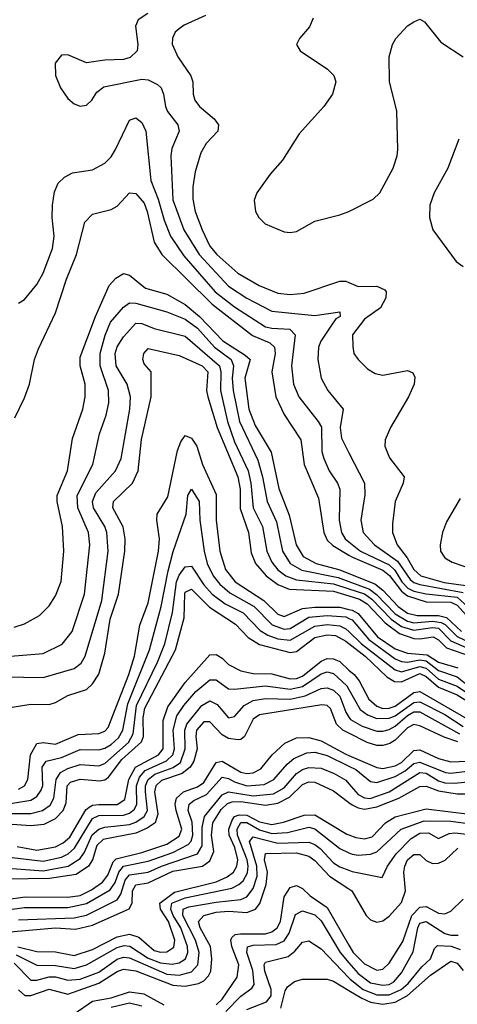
# Model space of a CAD drawing. Header units: inches. Extents: x 884549 to 1028252, y 526810 to 653624.
# Tile 57 of 256: x 938934 to 940351, y 535842 to 539031. Entities that reach past the tile are written whole.
import ezdxf

# ---------------------------------------------------------------- set-up
doc = ezdxf.new("R2010")
doc.units = ezdxf.units.IN
doc.header["$MEASUREMENT"] = 0
doc.layers.add('A9533', color=7, linetype='Continuous')
doc.layers.add('A9543', color=7, linetype='Continuous')

msp = doc.modelspace()

# ---------------------------------------------------------------- linework, layer by layer
at = {"layer": 'A9533', "color": 5}
for points, elevation in [([(939349.5, 539050.5), (939317.6, 539030), (939309.6, 539010), (939316.9, 538950), (939314.6, 538930), (939292.2, 538907.8), (939270, 538901.5), (939210, 538899.8), (939150, 538890.8), (939090, 538916.8), (939070, 538915.4), (939049.3, 538890), (939050.2, 538850), (939066.3, 538810), (939090, 538775.5), (939110, 538758.4), (939130, 538750.4), (939150, 538754.4), (939167.3, 538770), (939183.6, 538796.4), (939206.6, 538813.4), (939330, 538838.3), (939350, 538835.8), (939380.4, 538820.4), (939391.8, 538810), (939400.1, 538790), (939405.8, 538750), (939412.9, 538732.9), (939446.2, 538690), (939450.1, 538670), (939426.7, 538613.3), (939423.5, 538590), (939430, 538447.2), (939465.7, 538350), (939515, 538270), (939610, 538167.9), (939670, 538128.7), (939750, 538087.4), (939890, 538072.5), (939970, 538084.7), (939971.8, 538070), (939958.1, 538061.9), (939941.3, 538038.7), (939909.1, 537990), (939901.6, 537970), (939899.6, 537930), (939910, 537870.4), (939931.5, 537830), (939981.6, 537770), (939971.6, 537710), (939975.8, 537675.8), (940000, 537628.4)], 3060), ([(939536.1, 539043.9), (939466.9, 539013.1), (939450, 539001.2), (939437.6, 538990), (939428.6, 538971.4), (939428.1, 538951.9), (939445.9, 538910), (939488.6, 538848.6), (939494.6, 538830), (939495.6, 538790), (939500.8, 538770), (939516.6, 538750), (939563.7, 538710), (939577.6, 538690), (939575.8, 538670), (939537.6, 538630), (939520.2, 538599.8), (939502.1, 538537.9), (939494.6, 538490), (939494.2, 538450), (939502.6, 538410), (939524.4, 538350), (939550, 538297.7), (939572.6, 538270), (939640.4, 538210), (939709.4, 538170), (939770, 538145), (939810, 538140.4), (939855.3, 538144.7), (939970, 538184.2), (939990, 538184.1), (940000, 538179.9)], 3080), ([(939884.6, 539035.4), (939872.2, 539007.8), (939840.3, 538970), (939830.5, 538950), (939842, 538930), (939930.6, 538870), (939950.6, 538850), (939958, 538830), (939946.4, 538790), (939918.7, 538750), (939838.8, 538661.2), (939784.5, 538575.5), (939744.5, 538530), (939701.8, 538470), (939693.3, 538446.7), (939697.6, 538410), (939708.1, 538390), (939728.9, 538370), (939790, 538343.6), (939810, 538341.3), (939830, 538345.2), (939890, 538378.2), (939970, 538398.3), (939999.7, 538410), (940000, 538410.1)], 3120), ([(938930, 538112.8), (938950, 538124.5), (938990, 538173.4), (939010, 538210.2), (939040.7, 538290), (939045.8, 538330), (939039.5, 538390), (939040.9, 538430), (939046.6, 538473.4), (939058.5, 538501.5), (939079.3, 538520.7), (939105.5, 538534.5), (939170, 538545), (939210, 538565.8), (939230, 538586.5), (939244.3, 538610), (939290, 538705.8), (939310, 538713.2), (939330, 538698), (939343, 538670), (939358.6, 538510), (939382.6, 538450), (939401.7, 538381.7), (939422.7, 538330), (939465.9, 538265.9), (939567.1, 538150), (939630, 538100.9), (939730, 538036.6), (939750, 538031.4), (939809.1, 538029.1), (939825.8, 538010), (939814.5, 537910), (939820.5, 537850), (939838.2, 537810), (939900.9, 537730), (939910.7, 537710.7), (939912.8, 537632.8), (939918.5, 537610), (939935.9, 537570), (939963.3, 537530), (939970.4, 537510), (939968.2, 537410), (939975.4, 537370), (939987.9, 537350), (940000, 537340.3)], 3040), ([(938918.9, 537741.1), (938950, 537806), (938965.5, 537850), (938982.1, 537930), (938994.7, 537965.3), (939050, 538081.3), (939085.4, 538190), (939117.6, 538270), (939144.9, 538375.1), (939170, 538401.2), (939230, 538416.3), (939250, 538426.7), (939290, 538470.1), (939310, 538468.3), (939336.6, 538436.6), (939347.3, 538410), (939369.8, 538309.8), (939394.6, 538270), (939557.2, 538110), (939687.6, 538007.6), (939744, 537984), (939759.1, 537970), (939761, 537950), (939750.9, 537890), (939763.3, 537810), (939790, 537751.9), (939844.8, 537670), (939854.7, 537590), (939901.5, 537481.5), (939918.5, 537370), (939930, 537345.1), (939947.9, 537327.9), (940000, 537296.6)], 3020), ([(938916, 537064), (938950, 537074.8), (938998.7, 537101.3), (939030, 537132.4), (939050, 537164.7), (939068.6, 537211.4), (939077.5, 537310), (939072.3, 537390), (939055.7, 537470), (939056, 537490), (939089.1, 537570), (939105, 537675), (939138.2, 537770), (939146.1, 537810), (939146.4, 537850), (939129.9, 537910), (939130, 537938), (939179.4, 538070), (939223.9, 538170), (939245.8, 538194.2), (939270, 538208.5), (939290, 538203.8), (939341.4, 538161.4), (939410, 538141.5), (939470, 538108.4), (939516, 538070), (939591.3, 537991.3), (939664.6, 537944.6), (939680.5, 537930), (939662.7, 537870), (939675.9, 537770), (939696.8, 537716.8), (939747.9, 537630), (939773.1, 537513.1), (939806.5, 537426.5), (939829, 537330), (939851.9, 537291.9), (939894, 537270), (939970, 537249.2), (940000, 537237.1)], 2980), ([(938850, 536964.9), (939010, 536978.8), (939071.9, 537008.2), (939103.7, 537050), (939144, 537170), (939160.8, 537330), (939157, 537370), (939122.1, 537450), (939120.6, 537490), (939171.1, 537590), (939192.6, 537690), (939214.4, 537750), (939223.1, 537790), (939221.7, 537830), (939194.7, 537910), (939194.2, 537950), (939210.7, 538009.3), (939228.3, 538051.7), (939270, 538100.3), (939290, 538113.8), (939310, 538113.2), (939410, 538085.2), (939470, 538060.7), (939510, 538031.7), (939565.3, 537970), (939618.9, 537930), (939626.5, 537910), (939622.2, 537870), (939624.9, 537830), (939645.8, 537730), (939704.7, 537604.7), (939720.5, 537550), (939734.9, 537470), (939765.1, 537405.1), (939785.1, 537310), (939809.7, 537269.7), (939847.7, 537247.7), (939964.6, 537224.6), (940000, 537211.3)], 2960), ([(938883.3, 536903.3), (939010, 536900.8), (939110.2, 536929.8), (939133.1, 536946.9), (939145.8, 536970), (939199.7, 537150), (939220.6, 537310), (939216.6, 537370), (939209.4, 537390), (939172.7, 537450), (939169.9, 537470), (939180.9, 537499.1), (939244, 537570), (939262.7, 537610), (939290.9, 537770), (939292.6, 537810), (939282.2, 537850), (939246.9, 537910), (939243.4, 537950), (939250, 537971.5), (939270, 538004.2), (939310, 538047.8), (939330, 538046.9), (939370, 538031), (939470, 538006.2), (939581.5, 537910), (939585.4, 537890), (939584.5, 537830), (939606.7, 537730), (939630, 537663.7), (939673.8, 537570), (939682.4, 537530), (939690.2, 537450.2), (939720.1, 537390), (939733.8, 537310), (939750, 537274.2), (939769.6, 537249.6), (939796.1, 537230), (939830, 537216.8), (939950, 537204), (940000, 537187.6)], 2940), ([(938910, 536804.2), (938970, 536814.2), (939030, 536813.5), (939050, 536819.4), (939090, 536842.6), (939150, 536861.5), (939170, 536880.1), (939190, 536911.6), (939210, 536979.6), (939226.6, 537090), (939254.3, 537170), (939275, 537310), (939275.2, 537350), (939268.8, 537388.7), (939235.8, 537450), (939237.9, 537470), (939299.5, 537530), (939317.6, 537570), (939328.5, 537671.5), (939359.6, 537810), (939359.3, 537890), (939336.8, 537916.8), (939332.3, 537930), (939336.2, 537950), (939350, 537966), (939450, 537943), (939525.3, 537910), (939542.8, 537890), (939539.1, 537830), (939542.7, 537810), (939573.3, 537710), (939640.7, 537550), (939647.5, 537510), (939647.4, 537447.4), (939675.2, 537370), (939683.8, 537303.8), (939697.6, 537270), (939732.6, 537230), (939770, 537201.6), (939806.4, 537186.4), (939950, 537180.1), (940000, 537165.1)], 2920), ([(938930, 536539.4), (938949.7, 536550.3), (938960.1, 536570), (938968.9, 536650), (938990, 536686.6), (939010, 536690.5), (939050, 536684.3), (939124, 536716), (939190, 536719.6), (939210, 536726.9), (939221.1, 536738.9), (939287.3, 536910), (939305.9, 536970), (939322.8, 537070), (939350, 537142.9), (939383.5, 537310), (939386.9, 537350), (939377.8, 537410), (939379.1, 537430), (939414, 537486), (939444.6, 537635.4), (939455.8, 537664.2), (939470, 537684.7), (939490, 537675.6), (939507.2, 537650), (939526.1, 537590), (939570, 537492.8), (939570.5, 537410), (939582.5, 537310), (939600.3, 537250), (939631.3, 537210), (939724.7, 537150), (939770, 537105.7), (939790, 537098.3), (939850, 537123.8), (939890, 537128.9), (939970, 537128.9), (940000, 537121.2)], 2880), ([(938850, 536483.9), (938970, 536503.8), (938990, 536515.5), (939004, 536536), (939008.7, 536551.3), (939006.5, 536610), (939019.9, 536630), (939070, 536641.7), (939130, 536667.2), (939190, 536666.5), (939210, 536672.2), (939230, 536683.2), (939254.4, 536705.6), (939267.6, 536730), (939284.2, 536815.8), (939354.9, 536990), (939391.7, 537130), (939414.4, 537245.6), (939431, 537309), (939472.8, 537430), (939478, 537490), (939490, 537510.2), (939515.5, 537470), (939516.9, 537410), (939531.3, 537310), (939540.9, 537270), (939560.7, 537230), (939582.6, 537202.6), (939614.9, 537174.9), (939693.6, 537130), (939751, 537071), (939790, 537057), (939810, 537059.5), (939870, 537095.5), (939930, 537101.1), (939990, 537096.6), (940000, 537091.8)], 2860), ([(938910, 536460.7), (938970, 536460), (939008.1, 536470), (939032.3, 536487.7), (939045.1, 536510), (939052, 536570), (939066.5, 536593.5), (939090, 536606.1), (939130, 536618.7), (939190, 536614.4), (939210, 536622.5), (939286.3, 536690), (939301.6, 536718.4), (939312.8, 536810), (939380.8, 536950), (939403.6, 537010), (939429.1, 537110.9), (939441.3, 537210), (939450, 537232), (939470, 537258.9), (939490, 537261), (939530, 537201), (939557.3, 537170), (939599.7, 537139.7), (939657.1, 537110), (939712.4, 537052.4), (939737.4, 537037.4), (939770, 537026), (939810, 537021.7), (939890, 537066.4), (939930, 537071.7), (939970, 537068.1), (939990, 537058.7), (940000, 537049.1)], 2840), ([(938910, 536426.1), (938970, 536421), (939013.9, 536426.1), (939050, 536443.7), (939074.6, 536470), (939084.8, 536495.2), (939087.9, 536550), (939098.7, 536561.3), (939130, 536571.4), (939193.5, 536566.5), (939210, 536569.4), (939221.6, 536578.4), (939265.1, 536634.9), (939328.1, 536691.9), (939334.6, 536710), (939333.5, 536770), (939339.2, 536800.8), (939438.9, 536990), (939466.4, 537093.6), (939468.4, 537171.6), (939470, 537177.3), (939490, 537186.3), (939548.4, 537128.4), (939632.9, 537072.9), (939673.8, 537030), (939710, 537007.3), (939810, 536981.2), (939830, 536985.3), (939890, 537030.4), (939930, 537039.3), (939956.2, 537036.2), (939990, 537018.4), (940000, 537010.7)], 2820), ([(938926.1, 536353.9), (938990, 536342), (939050, 536352.5), (939075.1, 536364.9), (939096, 536384), (939148.2, 536471.8), (939159, 536481), (939170, 536487.3), (939190, 536489.4), (939250, 536489.5), (939274.7, 536505.3), (939287.3, 536570), (939309.4, 536610), (939383.2, 536650), (939398.8, 536670), (939398.1, 536761.9), (939414.1, 536805.9), (939470, 536883.9), (939550, 536973.6), (939570, 536975.3), (939590, 536963.3), (939610, 536942.9), (939650, 536922.2), (939690, 536914.1), (939750, 536912.3), (939810, 536896.5), (939830, 536897.2), (939850, 536905), (939910, 536953.6), (939930, 536961.8), (939950, 536961.5), (939970, 536952.1), (940000, 536924.9)], 2780), ([(938910, 536318.2), (939010, 536305.4), (939070, 536319.3), (939090.7, 536329.2), (939112, 536348), (939170, 536443.6), (939190, 536453.6), (939270, 536455.3), (939290, 536461.4), (939306.1, 536473.9), (939313.7, 536490), (939312.7, 536550), (939321.8, 536578.2), (939340.9, 536599.1), (939409.5, 536630.5), (939430, 536650), (939435.8, 536670), (939431.1, 536730), (939443, 536777), (939465, 536810), (939504.6, 536855.4), (939550, 536893.1), (939570, 536893.4), (939610, 536864.3), (939630, 536862.8), (939730, 536874), (939810, 536863.2), (939850, 536871.5), (939910, 536912.6), (939930, 536919), (939950, 536913.7), (939993.6, 536873.6), (940000, 536862.2)], 2760), ([(938910, 536282.5), (939010, 536274.7), (939091.3, 536290), (939130, 536314), (939144.5, 536335.5), (939168.9, 536391.1), (939190, 536410), (939210, 536416.2), (939290, 536425), (939310, 536431.8), (939337, 536450), (939347.6, 536470), (939341.3, 536530), (939341.9, 536550), (939350.1, 536569.9), (939372.1, 536587.9), (939431.3, 536608.7), (939454.3, 536625.7), (939470.3, 536670), (939469, 536730), (939475.2, 536750), (939523.5, 536810), (939550, 536824.8), (939573.6, 536813.6), (939610, 536769.6), (939630, 536774.6), (939660.8, 536810), (939690, 536826.1), (939730, 536832.6), (939810.2, 536830.2), (939858.5, 536841.5), (939910, 536864.5), (939930, 536867.2), (939950, 536859.5), (939970, 536840.1), (939990, 536787.9), (940000, 536772.1)], 2740), ([(940000, 536719.9), (939980.1, 536730), (939960.1, 536750), (939940, 536800), (939930, 536810.4), (939912.1, 536812.1), (939710, 536779.7), (939690, 536765.2), (939661.8, 536710), (939650, 536700.2), (939641.1, 536698.9), (939610, 536702.7), (939590, 536714.5), (939550, 536756.8), (939530, 536756.7), (939506.9, 536730), (939504.6, 536710), (939509.2, 536670), (939497.5, 536630), (939485.9, 536610), (939460.5, 536590), (939392.9, 536567.1), (939375.2, 536550), (939370.4, 536530), (939381.5, 536458.5), (939372.6, 536430), (939347, 536413), (939310, 536396.9), (939204, 536376), (939183.9, 536356.1), (939169.8, 536310.2), (939157.2, 536290), (939117, 536263), (939030.7, 536249.3), (938892.5, 536247.5)], 2720), ([(938890, 536182.2), (938952.3, 536190), (939090, 536189.4), (939130, 536195.1), (939167, 536213), (939202, 536238), (939219.1, 536260.8), (939236.7, 536303.3), (939246.9, 536313.1), (939330, 536334), (939410, 536360.4), (939450, 536386.5), (939458.6, 536410), (939440.2, 536470), (939437.5, 536490), (939441.7, 536510), (939464.4, 536530), (939510, 536546.8), (939530, 536561), (939570, 536625.8), (939590, 536630), (939650, 536594.2), (939670, 536590.1), (939690, 536592.2), (939714.6, 536605.4), (939751.2, 536650), (939792.2, 536687.8), (939830, 536705.7), (939870, 536706), (939910, 536695.5), (939990, 536652.4), (940000, 536648.1)], 2680), ([(938910, 536150), (938950, 536155.6), (939090, 536156.2), (939150, 536168.7), (939227.3, 536212.7), (939242.9, 536237.1), (939254.7, 536270), (939270, 536289.6), (939350, 536305.7), (939430, 536333.4), (939480.1, 536359.9), (939489.6, 536370.4), (939494.6, 536390), (939492, 536432), (939479.9, 536470), (939482.6, 536490), (939497.9, 536502.1), (939538.7, 536521.3), (939590, 536577.9), (939610, 536574.1), (939630, 536562.4), (939670, 536549.9), (939726.1, 536553.9), (939757.1, 536570), (939800, 536620), (939821.6, 536638.4), (939863.6, 536656.4), (939890, 536658.8), (939930, 536647.5), (940000, 536613.5)], 2660), ([(938930, 536116.3), (939110, 536122.8), (939150, 536131), (939250, 536180.9), (939261.5, 536198.5), (939275.8, 536244.2), (939290, 536261.1), (939350, 536270.6), (939392.7, 536290), (939510.1, 536329.9), (939524.8, 536355.2), (939525.3, 536414.7), (939532.8, 536450), (939590, 536521), (939610, 536530), (939690, 536517), (939755.9, 536524.1), (939790, 536543.5), (939830, 536589.5), (939850, 536602.8), (939870, 536608.7), (939910, 536606.8), (939952.7, 536590), (939990, 536568.4), (940000, 536556.8)], 2640), ([(938890, 536076.3), (939050, 536090.5), (939114.8, 536085.2), (939170, 536098.1), (939288.2, 536151.8), (939297.9, 536170), (939299.4, 536210), (939310.6, 536229.4), (939350, 536235.3), (939430, 536273.2), (939525.6, 536290), (939550, 536307.3), (939562.4, 536337.6), (939555.1, 536390), (939559.7, 536430), (939586.8, 536473.2), (939607, 536493), (939621.6, 536498.4), (939650, 536498.8), (939730, 536487.4), (939770, 536493.7), (939807.4, 536512.6), (939850, 536554.4), (939870, 536562.5), (939890, 536562.1), (939950, 536533.5), (940000, 536495.8)], 2620), ([(938928.7, 536028.7), (938990, 536013.1), (939050, 536011.8), (939110, 536000.9), (939170, 536020), (939250, 536061.2), (939290, 536069.5), (939319.4, 536059.5), (939370, 536017), (939390, 536010.8), (939410, 536011.9), (939432.9, 536027.1), (939436.7, 536050), (939415.9, 536110), (939390.5, 536150), (939387.9, 536170), (939434.8, 536205.2), (939570, 536239.1), (939605.3, 536254.7), (939625.9, 536270), (939637.6, 536290), (939640.3, 536310), (939630.6, 536350), (939612.4, 536390), (939611.5, 536410), (939621.5, 536438.5), (939630, 536450), (939644.5, 536455.5), (939670, 536454.5), (939710, 536433.5), (939750, 536424.6), (939788.2, 536431.8), (939854.9, 536454.9), (939890, 536456), (939993.3, 536393.3), (940000, 536390.8)], 2580), ([(938922.9, 536002.9), (938990, 535969.1), (939050, 535968.3), (939110, 535958.3), (939150, 535970), (939250, 536026.3), (939272.6, 536032.6), (939291, 536031), (939350, 535991.5), (939390, 535976.5), (939428.1, 535971.9), (939450, 535976.8), (939470.9, 535990), (939478.8, 536010), (939477.4, 536030), (939455.7, 536090), (939431, 536130), (939423.9, 536150), (939426.9, 536170), (939470, 536186.8), (939621.2, 536218.8), (939643.9, 536230), (939657.3, 536242.7), (939671.5, 536268.5), (939674, 536290), (939670.7, 536310), (939639.8, 536390), (939638.3, 536410), (939650, 536430.7), (939670, 536431), (939710, 536407), (939750, 536395.4), (939801.2, 536398.8), (939870, 536416.1), (939890, 536410.9), (939970, 536347.4), (940000, 536333.3)], 2560), ([(938915.8, 535975.8), (938970, 535920.5), (938990, 535920.4), (939030, 535931.2), (939050, 535931.3), (939090, 535920.8), (939130, 535923.3), (939190, 535946.6), (939250, 535989), (939270, 535995.1), (939290, 535992.5), (939410, 535940), (939450, 535937.1), (939490, 535948), (939510.6, 535970), (939515.6, 536010), (939503.1, 536050), (939462.2, 536130), (939463.9, 536150), (939482.1, 536157.9), (939570, 536173.5), (939650, 536181.7), (939670, 536190.4), (939690, 536217), (939703, 536257), (939701.8, 536290), (939678, 536370), (939690, 536384.2), (939770, 536364.4), (939870, 536367), (939890, 536359.4), (939906.7, 536346.7), (939950, 536300.6), (939970, 536287.1), (940000, 536276.3)], 2540), ([(938930, 535889.3), (938950.6, 535870.6), (938970, 535870.8), (939030, 535891.3), (939090, 535874.9), (939190, 535910.4), (939250, 535948.1), (939270, 535956.1), (939310, 535950.5), (939430, 535904.2), (939470, 535900.9), (939513.1, 535910), (939530, 535918.8), (939545.6, 535934.4), (939552.6, 535950), (939555.9, 535990), (939551.6, 536030), (939518.1, 536090), (939512.5, 536110), (939529.9, 536130), (939570, 536141.1), (939610, 536143.5), (939670, 536139.5), (939697.9, 536150), (939711.1, 536168.9), (939732, 536230), (939736.2, 536270), (939726.9, 536310), (939730, 536330.6), (939830, 536332.6), (939870, 536322.3), (939890, 536308.4), (939937.6, 536257.6), (940000, 536216.3)], 2520), ([(939570, 535841.1), (939590, 535858.8), (939638.7, 535930), (939643.5, 535970), (939621.3, 536030), (939617.5, 536050), (939621.1, 536058.9), (939631.7, 536068.3), (939649.3, 536070.7), (939730, 536070.6), (939750, 536076.9), (939768.2, 536090), (939778.7, 536110), (939790.4, 536190), (939810, 536221.1), (939830, 536227), (939850, 536217.3), (939874.1, 536194.1), (939930, 536155.6), (940000, 536034.3)], 2480), ([(939601.2, 535818.8), (939650, 535869.2), (939685.6, 535894.4), (939693.3, 535906.7), (939688.7, 535951.3), (939669.5, 536010), (939671.2, 536028.8), (939690, 536033.8), (939764.1, 536035.9), (939790, 536047.7), (939806.9, 536073.1), (939827.2, 536132.8), (939850, 536145.5), (939890, 536131.9), (939910, 536113.1), (939971.8, 536010), (940000, 535977.1)], 2460), ([(939670, 535825.1), (939733.4, 535850), (939748.6, 535870), (939748.7, 535890), (939727.6, 535950), (939725.5, 535970), (939730, 535979.3), (939802.9, 535997.1), (939825.2, 536014.8), (939850, 536043.4), (939870, 536047.9), (939910, 536021.9), (940000, 535927.6)], 2440), ([(939779.1, 535830), (939793.6, 535886.4), (939800.8, 535899.2), (939824.2, 535915.8), (939850, 535923.3), (939930, 535923.3), (939950, 535917.7), (940000, 535887.2)], 2420), ([(939110, 535811.4), (939170, 535852), (939230, 535863.6), (939290, 535883), (939336.3, 535876.3), (939400.8, 535840.8)], 2480), ([(939230, 535832.7), (939290, 535847.3), (939330, 535837.7)], 2460)]:
    msp.add_lwpolyline(points, dxfattribs=dict(at, elevation=elevation))
at = {"layer": 'A9543', "color": 5}
for points, elevation in [([(940000, 538410.1), (940078, 538450), (940099.5, 538470), (940143.6, 538550), (940156.3, 538590), (940157.8, 538610), (940155.1, 538735), (940131, 538831), (940129.8, 538910), (940141, 538950), (940151.7, 538970), (940190, 539010.3), (940210, 539024.2), (940230, 539032.4), (940244.2, 539024.2), (940297.5, 538957.5), (940370, 538910.3)], 3120), ([(940356.2, 538643.8), (940320.6, 538550), (940276.2, 538470), (940262, 538430), (940260.6, 538390), (940272.1, 538350), (940347.4, 538247.4), (940370, 538231)], 3120), ([(940000, 538179.9), (940030, 538167), (940090, 538167.9), (940116.1, 538156.1), (940120.7, 538150), (940119.5, 538130), (940102.1, 538097.9), (940050, 538060.9), (940011.6, 538010), (940012.2, 537972.2), (940016.2, 537950), (940030, 537930.3), (940060.1, 537900.1), (940084.8, 537884.8), (940110, 537879.7), (940190, 537894.7), (940206.8, 537886.8), (940213.4, 537873.4), (940210.8, 537850), (940193.3, 537810), (940135, 537710), (940117.2, 537670), (940116.6, 537650), (940131.7, 537611.7), (940178.5, 537550), (940175.5, 537530), (940150.1, 537470), (940141.4, 537398.6), (940141.3, 537370), (940155.6, 537330), (940188.2, 537288.2), (940210, 537249.8), (940232.5, 537230), (940308, 537208), (940378.8, 537198.8)], 3080), ([(940000, 537628.4), (940050.1, 537530), (940051.9, 537491.9), (940038.8, 537410), (940045.6, 537370), (940082.9, 537330), (940157.2, 537277.2), (940198, 537218), (940210, 537207.9), (940230, 537201.7), (940370, 537175.9)], 3060), ([(940359.9, 537480.1), (940315.6, 537404.4), (940302.5, 537370), (940294.9, 537330), (940296.9, 537310), (940310, 537288.4), (940334.4, 537274.4), (940410, 537247.8)], 3120), ([(940000, 537340.3), (940037.9, 537310), (940130, 537265.1), (940148.1, 537248.1), (940171.6, 537210), (940190.8, 537190), (940210, 537180.7), (940250, 537171.4), (940350, 537160.5), (940410, 537106.7)], 3040), ([(940000, 537296.6), (940011, 537290), (940110, 537248.5), (940131.2, 537231.2), (940170, 537179.9), (940190, 537164.7), (940250, 537145.6), (940330, 537144.3), (940350, 537134.7), (940390.7, 537090.7)], 3020), ([(940000, 537237.1), (940083.5, 537203.5), (940110, 537183.4), (940159.9, 537130), (940190, 537109.2), (940221.1, 537101.1), (940290, 537101.1), (940315.3, 537095.3), (940364.8, 537050)], 2980), ([(940000, 537211.3), (940066.5, 537186.5), (940089.5, 537169.5), (940150, 537107), (940190, 537082.5), (940210, 537078.1), (940270, 537082.8), (940298.7, 537078.7), (940311.7, 537071.7), (940350, 537033.2), (940430, 536995.3)], 2960), ([(940000, 537187.6), (940050, 537171.3), (940074, 537154), (940136.4, 537090), (940170, 537066), (940210, 537053.7), (940270, 537063), (940290, 537060), (940330, 537018.9), (940406.4, 536986.4)], 2940), ([(940000, 537165.1), (940034.6, 537154.6), (940059.2, 537139.2), (940117.6, 537077.6), (940163.3, 537043.3), (940210, 537027.4), (940230, 537026), (940272.7, 537032.7), (940290, 537022.4), (940316.2, 536996.2), (940390.8, 536970.8)], 2920), ([(940000, 537121.2), (940010, 537118.6), (940030, 537107.5), (940092.8, 537032.8), (940150, 536993.5), (940190, 536979.2), (940253.7, 536973.7), (940290, 536949.9), (940352.3, 536932.3)], 2880), ([(940000, 537091.8), (940010, 537087), (940064.1, 537024.1), (940150, 536961.3), (940170, 536952.8), (940190, 536950.7), (940230, 536957.6), (940250, 536954.1), (940290, 536922.9), (940350, 536902.7), (940410, 536855.6)], 2860), ([(940000, 537049.1), (940041, 537010), (940150, 536925.4), (940170, 536919.5), (940230, 536936.5), (940250, 536931.1), (940290, 536895), (940350, 536872.1), (940410, 536832.8)], 2840), ([(940000, 537010.7), (940052.9, 536970), (940122.8, 536902.8), (940147.2, 536887.2), (940170, 536886.3), (940230, 536913.1), (940250, 536904.1), (940289.4, 536869.4), (940350, 536844.5), (940390, 536819.7)], 2820), ([(940000, 536924.9), (940016.5, 536910), (940032.6, 536890), (940064.7, 536830), (940090, 536807.5), (940110, 536800.7), (940130, 536800.9), (940150, 536807.3), (940210, 536851.7), (940230, 536854.8), (940390, 536762.3)], 2780), ([(940000, 536862.2), (940036.8, 536796.8), (940059.9, 536779.9), (940090, 536768.1), (940130, 536768.7), (940150, 536776.8), (940210, 536820.1), (940230, 536822.1), (940310, 536780.5), (940370, 536741.7)], 2760), ([(940000, 536772.1), (940004.7, 536764.7), (940042.5, 536742.5), (940090, 536726.9), (940110, 536726.3), (940130, 536732), (940150, 536743.1), (940190, 536778.1), (940210, 536789.5), (940230, 536789), (940358.4, 536718.4)], 2740), ([(940352.8, 536692.8), (940307.8, 536707.9), (940230, 536743.6), (940210, 536748.1), (940190, 536737.9), (940150, 536697.9), (940132.6, 536687.4), (940110, 536680), (940090, 536680.4), (940058.7, 536690), (940000, 536719.9)], 2720), ([(940000, 536648.1), (940090, 536609.6), (940110, 536605.5), (940150, 536614.4), (940170, 536625.9), (940210, 536664), (940230, 536666.4), (940290, 536638.5), (940330, 536627.5), (940410, 536630.6)], 2680), ([(940000, 536613.5), (940022.5, 536602.5), (940070, 536564), (940090, 536560.4), (940150, 536580.5), (940181.5, 536598.5), (940210, 536621.8), (940230, 536626.5), (940312.5, 536592.5), (940330, 536590.4), (940410, 536600.6)], 2660), ([(940000, 536556.8), (940030, 536522), (940050, 536510.6), (940068.7, 536508.7), (940130, 536530.7), (940230, 536593), (940250, 536590.8), (940290, 536566), (940310, 536559.6), (940341.5, 536558.5), (940450, 536569)], 2640), ([(940000, 536495.8), (940010, 536488.2), (940030, 536478.3), (940050, 536474.7), (940090, 536482.2), (940161.7, 536510), (940230, 536547.8), (940250, 536548.2), (940290, 536533.7), (940350, 536523.9), (940390, 536524)], 2620), ([(940000, 536390.8), (940022.5, 536382.5), (940050, 536378.6), (940074.8, 536385.2), (940118.9, 536430), (940150, 536449), (940250, 536475.3), (940390, 536458.5)], 2580), ([(940000, 536333.3), (940010, 536328.6), (940030, 536324.8), (940070, 536328.1), (940090, 536336), (940169.5, 536410), (940243.2, 536436.8), (940330, 536435.2), (940410, 536425)], 2560), ([(940000, 536276.3), (940010, 536272.6), (940107.3, 536252.7), (940125.3, 536290), (940152.6, 536330), (940201.2, 536378.8), (940230, 536396.7), (940257.1, 536397.1), (940290, 536378.9), (940324.9, 536395.1), (940342.5, 536397.5), (940430, 536387.9)], 2540), ([(940000, 536216.3), (940009.8, 536209.8), (940055.3, 536130), (940070, 536116.4), (940090, 536108.8), (940110, 536112.8), (940130, 536127.5), (940170, 536172.4), (940182.9, 536210), (940177.6, 536270), (940180.7, 536290), (940190, 536310.1), (940210, 536327.4), (940230, 536327.7), (940250, 536307.8), (940270, 536298.3), (940290, 536299), (940311.3, 536308.7), (940352, 536348)], 2520), ([(940000, 536034.3), (940014.1, 536010), (940050, 535973.2), (940090, 535952.9), (940110, 535956.1), (940130, 535975.9), (940174, 536046), (940203.2, 536130), (940230, 536156.7), (940250, 536158.8), (940290, 536137.2), (940310, 536135.8), (940330, 536144.2), (940370, 536183.1)], 2480), ([(940000, 535977.1), (940030, 535942.1), (940070, 535912.3), (940110, 535904.5), (940130, 535907), (940145.2, 535914.8), (940170, 535944), (940207.5, 536012.5), (940222.6, 536090), (940230, 536104.9), (940250, 536110.3), (940310, 536071.5), (940330, 536065.8), (940354, 536066)], 2460), ([(940000, 535927.6), (940003.7, 535923.7), (940046.6, 535890), (940090, 535872.9), (940130, 535873.4), (940169.1, 535890), (940191.7, 535910), (940236, 535964), (940264.1, 535990), (940277.4, 536022.6), (940286.8, 536033.2), (940330.7, 536030.7), (940360, 536020)], 2440), ([(940000, 535887.2), (940041.8, 535861.8), (940069.8, 535849.8), (940110, 535843.1), (940150, 535849.4), (940189.3, 535870.7), (940263.6, 535936.4), (940330, 535981.7), (940350, 535975.2), (940370, 535951.4)], 2420)]:
    msp.add_lwpolyline(points, dxfattribs=dict(at, elevation=elevation))

doc.saveas('drawing.dxf')
